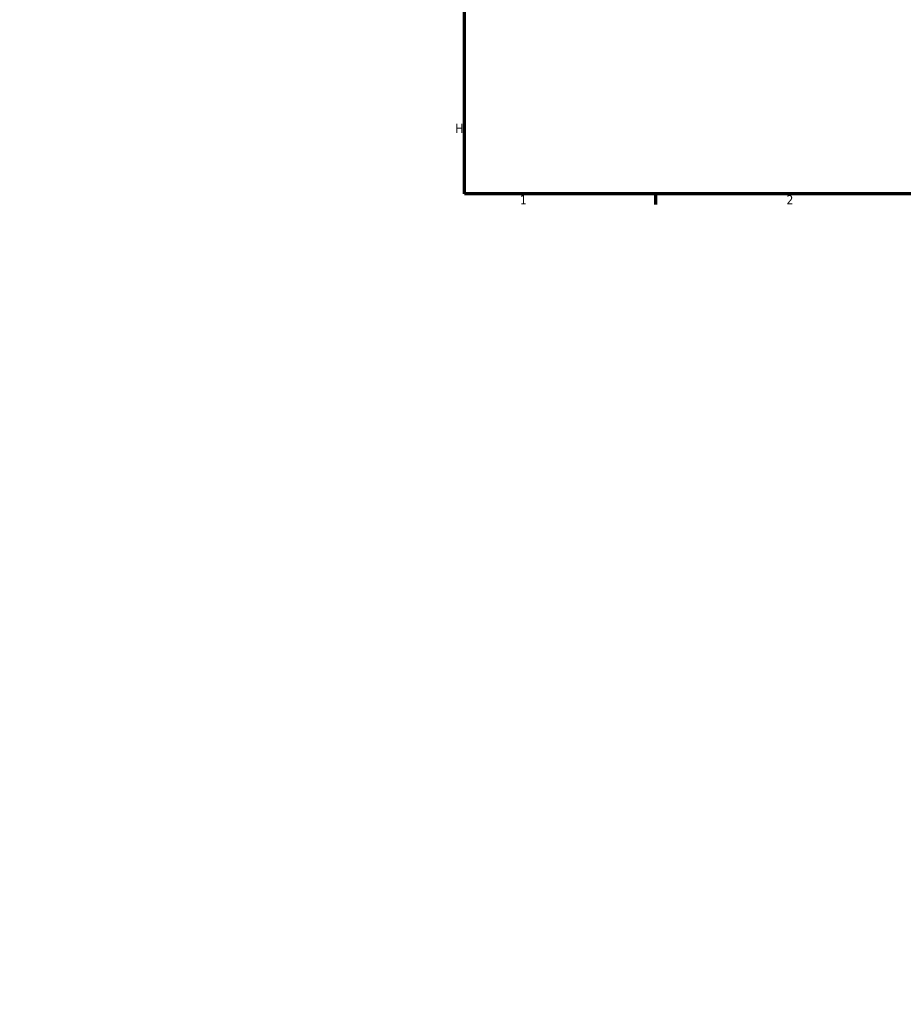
# Model space of a CAD drawing. Header units: millimetres. Extents: x -634 to 1182, y -305 to 944.
# Tile 1 of 13: x -97 to 135, y -193 to 66. Entities that reach past the tile are written whole.
import ezdxf

# ---------------------------------------------------------------- set-up
doc = ezdxf.new("R2010")
doc.units = ezdxf.units.MM
doc.layers.add('Border (ANSI)', color=7, linetype='Continuous', lineweight=70)
doc.layers.add('Dimension (ANSI)', color=7, linetype='Continuous', lineweight=25)
doc.styles.add('Note Text (ANSI)', font='tahoma.ttf')
doc.dimstyles.new('Default - mm (ANSI)', dxfattribs={"dimtxt": 2.4, "dimasz": 2.5, "dimexe": 3.175, "dimexo": 1.6002, "dimgap": 0.8, "dimtad": 0, "dimtoh": 1, "dimdec": 0, "dimrnd": 1e-08, "dimzin": 4, "dimdsep": 46, "dimtxsty": 'Note Text (ANSI)', "dimcen": 0.09, "dimdle": 10, "dimclrd": 256, "dimclre": 256, "dimclrt": 5, "dimadec": 1, "dimazin": 1, "dimtfac": 1.27, "dimtofl": 0, "dimtmove": 0, "dimatfit": 3, "dimfxl": 1, "dimtolj": 1, "dimtzin": 4, "dimlwd": -1, "dimlwe": -1, "dimarcsym": 0})

# ---------------------------------------------------------------- blocks, each defined once
blk = doc.blocks.new('Borders Default Border')
at = {"layer": 'Border (ANSI)'}
blk.add_line((70.08, 20), (70.08, 17.2), dxfattribs=at)
at = {"layer": 'Border (ANSI)', "flags": 128}
blk.add_lwpolyline([(20, 20), (20, 574), (821, 574), (821, 20), (20, 20)], dxfattribs=at)
at = {"layer": 'Border (ANSI)', "color": 5, "true_color": 0x0000ff, "char_height": 2.4, "attachment_point": 7, "style": 'Note Text (ANSI)'}
for s, insert in [('H', (17.53, 35.93)), ('1', (34.5, 17.2)), ('2', (104.4, 17.2))]:
    blk.add_mtext(s, dxfattribs=dict(at, insert=insert))
blk = doc.blocks.new('*D13')
at = {"layer": 'Defpoints', "color": 0, "transparency": 16777216}
for p in [(-65.58, 203.89), (-12.97, -192.64)]:
    blk.add_point(p, dxfattribs=at)
at = {"layer": 'Dimension (ANSI)', "transparency": 16777216}
for p, q in [((-88.78, 354.75), (-85.6, 354.75)), ((-85.6, 354.75), (-65.91, 206.37))]:
    blk.add_line(p, q, dxfattribs=at)
blk.add_solid([(-65.5, 206.42), (-66.32, 206.31), (-65.58, 203.89)], dxfattribs=at)
at = {"layer": 'Dimension (ANSI)', "color": 5, "transparency": 16777216, "insert": (-96.66, 356), "char_height": 2.4, "attachment_point": 1, "style": 'Note Text (ANSI)'}
blk.add_mtext('\\A1;R400', dxfattribs=at)

msp = doc.modelspace()

# ---------------------------------------------------------------- block references
msp.add_blockref('Borders Default Border', (0, 0))

# ---------------------------------------------------------------- dimensions: what is measured, and where the dimension line sits
at = {"layer": 'Dimension (ANSI)'}
dim = msp.add_radius_dim(center=(-12.97, -192.64), mpoint=(-65.58, 203.89), dimstyle='Default - mm (ANSI)', override={"dimgap": 0.8, "dimtih": 1, "dimdec": 0, "dimlfac": 1, "dimcen": 0, "dimtol": 0, "dimlim": 0, "dimtp": 0, "dimtm": 0, "dimtdec": 2}, dxfattribs=at)
dim.commit()
dim.dimension.update_dxf_attribs({"geometry": '*D13', "text_midpoint": (-93.12, 354.75), "dimtype": 164})

doc.saveas('drawing.dxf')
